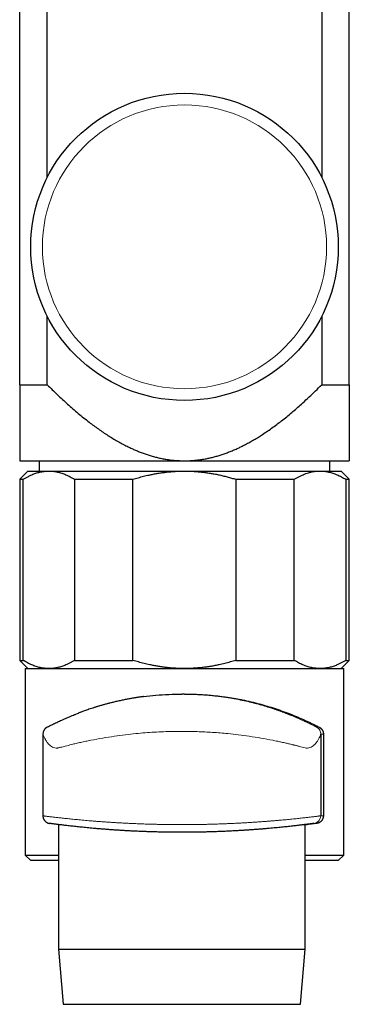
# Model space of a CAD drawing. Header units: millimetres. Extents: x 8 to 1136, y 12 to 650.
# Tile 26 of 49: x 566 to 596, y 459 to 549. Entities that reach past the tile are written whole.
import ezdxf

# ---------------------------------------------------------------- set-up
doc = ezdxf.new("R2010")
doc.units = ezdxf.units.MM

msp = doc.modelspace()

# ---------------------------------------------------------------- linework, layer by layer
at = {"color": 7, "linetype": 'Continuous', "lineweight": 30}
for p, q in [((566.5, 515.632), (566.5, 552.078)), ((569.01, 534.529), (569.01, 552.078)), ((593.99, 552.078), (593.99, 534.529)), ((596.5, 515.632), (596.5, 552.078)), ((569.01, 515.632), (569.01, 521.88)), ((593.99, 521.88), (593.99, 515.632)), ((566.5, 515.632), (569.01, 515.632)), ((593.99, 515.632), (596.5, 515.632)), ((566.5, 508.704), (581.5, 508.704)), ((568.279, 508.704), (568.279, 507.766)), ((581.5, 508.704), (596.5, 508.704)), ((594.72, 507.766), (594.72, 508.704)), ((567.25, 507.766), (566.5, 507.016)), ((567.25, 507.766), (569.153, 507.766)), ((569.153, 507.766), (581.489, 507.766)), ((581.489, 507.766), (593.835, 507.766)), ((593.835, 507.766), (595.75, 507.766)), ((596.5, 507.016), (595.75, 507.766)), ((566.5, 507.016), (566.5, 490.516)), ((566.5, 507.016), (566.815, 507.016)), ((566.815, 490.516), (566.815, 507.016)), ((571.492, 507.016), (576.805, 507.016)), ((571.492, 507.016), (571.492, 490.516)), ((576.805, 490.516), (576.805, 507.016)), ((586.172, 507.016), (591.49, 507.016)), ((586.172, 507.016), (586.172, 490.516)), ((591.49, 490.516), (591.49, 507.016)), ((596.18, 507.016), (596.18, 490.516)), ((596.18, 507.016), (596.5, 507.016)), ((596.5, 490.516), (596.5, 507.016)), ((566.5, 490.516), (567.25, 489.766)), ((566.5, 490.516), (566.815, 490.516)), ((571.492, 490.516), (576.805, 490.516)), ((586.172, 490.516), (591.49, 490.516)), ((595.75, 489.766), (596.5, 490.516)), ((596.18, 490.516), (596.5, 490.516)), ((567, 489.766), (567, 472.766)), ((567, 489.766), (596, 489.766)), ((596, 472.766), (596, 489.766)), ((581.488, 487.442), (581.252, 487.442)), ((568.615, 483.778), (568.61, 483.795)), ((568.61, 483.795), (568.61, 476.345)), ((593.91, 483.795), (593.91, 476.345)), ((594.144, 483.795), (594.144, 476.345)), ((568.61, 476.345), (568.61, 476.345)), ((570.024, 475.546), (570.024, 464.196)), ((581.25, 474.842), (581.251, 474.842)), ((592.495, 464.196), (592.495, 475.546)), ((567, 472.766), (567.5, 472.266)), ((567, 472.766), (570.024, 472.766)), ((570.024, 472.266), (567.5, 472.266)), ((592.495, 472.766), (596, 472.766)), ((595.5, 472.266), (592.495, 472.266)), ((595.5, 472.266), (596, 472.766)), ((570.024, 464.196), (570.461, 459.164)), ((570.024, 464.196), (581.701, 464.196)), ((581.701, 464.196), (592.495, 464.196)), ((592.059, 459.164), (592.495, 464.196)), ((570.461, 459.164), (581.684, 459.164)), ((581.684, 459.164), (592.059, 459.164))]:
    msp.add_line(p, q, dxfattribs=at)
at = {"color": 252, "linetype": 'Continuous', "lineweight": 0}
for p, q in [((593.535, 484.415), (593.769, 484.415)), ((594.144, 483.795), (593.91, 483.795)), ((593.91, 476.345), (594.144, 476.345)), ((593.303, 475.652), (593.301, 475.651)), ((593.537, 475.652), (593.303, 475.652))]:
    msp.add_line(p, q, dxfattribs=at)
at = {"color": 7, "linetype": 'Continuous', "lineweight": 30}
msp.add_circle((581.5, 528.204), 14, dxfattribs=at)
at = {"color": 252, "linetype": 'Continuous', "lineweight": 0}
msp.add_circle((581.5, 528.204), 12.931, dxfattribs=at)
msp.add_arc((593.21, 476.345), 0.7, 277.69032, 0.00001, dxfattribs=at)
at = {"color": 7, "linetype": 'Continuous', "lineweight": 30}
for points, knots in [([(566.5, 515.632), (566.5, 515.366), (566.5, 514.835), (566.5, 514.046), (566.5, 513.33), (566.5, 512.685), (566.5, 512.11), (566.5, 511.542), (566.5, 510.969), (566.5, 510.395), (566.5, 509.883), (566.5, 509.442), (566.5, 509.069), (566.5, 508.826), (566.5, 508.704)], [0, 0, 0, 0, 0.108824, 0.217651, 0.326473, 0.408223, 0.489978, 0.57173, 0.653477, 0.740044, 0.82661, 0.884406, 0.942205, 1, 1, 1, 1]), ([(569.01, 515.632), (569.161, 515.482), (569.462, 515.18), (569.922, 514.736), (570.387, 514.297), (570.859, 513.866), (571.337, 513.442), (571.824, 513.026), (572.318, 512.62), (572.789, 512.249), (573.237, 511.911), (573.66, 511.604), (574.09, 511.307), (574.526, 511.02), (574.962, 510.748), (575.398, 510.491), (575.834, 510.25), (576.24, 510.041), (576.614, 509.861), (576.955, 509.708), (577.3, 509.563), (577.653, 509.426), (578.014, 509.298), (578.384, 509.179), (578.758, 509.072), (579.137, 508.977), (579.521, 508.895), (579.91, 508.827), (580.303, 508.772), (580.7, 508.733), (581.1, 508.709), (581.367, 508.706), (581.5, 508.704)], [0, 0, 0, 0, 0.0436198, 0.0872436, 0.1308663, 0.1744845, 0.2181214, 0.2617661, 0.3054083, 0.3490419, 0.3846659, 0.4203039, 0.4559431, 0.4915744, 0.5271929, 0.5611766, 0.595166, 0.6291475, 0.6546474, 0.6801557, 0.7056625, 0.7311604, 0.757659, 0.7841709, 0.8106808, 0.8371767, 0.8641364, 0.8911047, 0.9180633, 0.9453723, 0.9726915, 1, 1, 1, 1]), ([(581.5, 508.704), (581.625, 508.705), (581.874, 508.708), (582.248, 508.73), (582.621, 508.764), (582.994, 508.812), (583.367, 508.874), (583.739, 508.949), (584.109, 509.037), (584.475, 509.137), (584.841, 509.25), (585.207, 509.375), (585.571, 509.512), (585.932, 509.659), (586.288, 509.816), (586.66, 509.992), (587.046, 510.188), (587.447, 510.404), (587.841, 510.631), (588.231, 510.867), (588.646, 511.131), (589.086, 511.427), (589.55, 511.755), (590.006, 512.093), (590.462, 512.446), (590.918, 512.812), (591.373, 513.193), (591.822, 513.582), (592.315, 514.022), (592.85, 514.518), (593.426, 515.069), (593.802, 515.445), (593.99, 515.632)], [0, 0, 0, 0, 0.025529, 0.051075, 0.076622, 0.102153, 0.128051, 0.153971, 0.1799, 0.205825, 0.231727, 0.258291, 0.284869, 0.311456, 0.33804, 0.364608, 0.39564, 0.426686, 0.45774, 0.488792, 0.519829, 0.558577, 0.597335, 0.636096, 0.674847, 0.715333, 0.755824, 0.796318, 0.836805, 0.891201, 0.945602, 1, 1, 1, 1]), ([(596.5, 515.632), (596.5, 515.366), (596.5, 514.835), (596.5, 514.046), (596.5, 513.33), (596.5, 512.685), (596.5, 512.11), (596.5, 511.542), (596.5, 510.969), (596.5, 510.395), (596.5, 509.883), (596.5, 509.442), (596.5, 509.069), (596.5, 508.826), (596.5, 508.704)], [0, 0, 0, 0, 0.1088242, 0.2176512, 0.3264735, 0.4082225, 0.4899776, 0.5717305, 0.6534767, 0.740044, 0.8266103, 0.8844064, 0.942205, 1, 1, 1, 1]), ([(566.815, 507.016), (566.893, 507.064), (567.048, 507.159), (567.284, 507.285), (567.502, 507.389), (567.701, 507.474), (567.881, 507.542), (568.062, 507.601), (568.245, 507.652), (568.43, 507.695), (568.619, 507.728), (568.807, 507.751), (568.986, 507.764), (569.101, 507.766), (569.153, 507.766)], [0, 0, 0, 0, 0.102608, 0.205233, 0.307836, 0.385147, 0.462458, 0.539117, 0.615775, 0.695286, 0.774824, 0.854361, 0.93387, 1, 1, 1, 1]), ([(569.153, 507.766), (569.219, 507.765), (569.349, 507.763), (569.544, 507.747), (569.739, 507.72), (569.934, 507.683), (570.128, 507.635), (570.322, 507.577), (570.514, 507.51), (570.707, 507.432), (570.903, 507.344), (571.1, 507.244), (571.297, 507.136), (571.427, 507.056), (571.492, 507.016)], [0, 0, 0, 0, 0.082113, 0.164256, 0.2464, 0.328514, 0.41124, 0.493966, 0.57546, 0.656954, 0.742702, 0.828473, 0.914248, 1, 1, 1, 1]), ([(576.805, 507.016), (576.966, 507.065), (577.289, 507.164), (577.778, 507.294), (578.231, 507.401), (578.645, 507.487), (579.019, 507.556), (579.394, 507.615), (579.773, 507.665), (580.159, 507.706), (580.552, 507.737), (580.945, 507.758), (581.257, 507.766), (581.438, 507.766), (581.489, 507.766)], [0, 0, 0, 0, 0.106294, 0.212606, 0.318895, 0.399013, 0.479131, 0.558519, 0.637908, 0.720499, 0.803121, 0.885742, 0.968332, 1, 1, 1, 1]), ([(581.489, 507.766), (581.619, 507.765), (581.88, 507.763), (582.27, 507.747), (582.661, 507.72), (583.051, 507.683), (583.441, 507.635), (583.829, 507.577), (584.213, 507.51), (584.6, 507.432), (584.992, 507.344), (585.388, 507.244), (585.782, 507.136), (586.042, 507.056), (586.172, 507.016)], [0, 0, 0, 0, 0.082113, 0.164256, 0.2464, 0.328514, 0.41124, 0.493966, 0.57546, 0.656954, 0.742702, 0.828473, 0.914248, 1, 1, 1, 1]), ([(591.49, 507.016), (591.568, 507.064), (591.724, 507.159), (591.961, 507.285), (592.179, 507.389), (592.379, 507.474), (592.573, 507.547), (592.782, 507.614), (593.005, 507.672), (593.229, 507.717), (593.453, 507.748), (593.655, 507.764), (593.783, 507.766), (593.835, 507.766)], [0, 0, 0, 0, 0.102609, 0.205235, 0.307839, 0.385151, 0.462462, 0.556703, 0.651011, 0.745336, 0.839635, 0.93387, 1, 1, 1, 1]), ([(593.835, 507.766), (593.9, 507.765), (594.031, 507.763), (594.226, 507.747), (594.422, 507.72), (594.618, 507.683), (594.812, 507.635), (595.006, 507.577), (595.201, 507.509), (595.396, 507.431), (595.592, 507.342), (595.788, 507.244), (595.985, 507.136), (596.115, 507.056), (596.18, 507.016)], [0, 0, 0, 0, 0.082007, 0.164014, 0.246407, 0.328817, 0.411211, 0.493323, 0.575436, 0.659715, 0.744007, 0.828288, 0.914144, 1, 1, 1, 1]), ([(569.153, 489.766), (569.088, 489.767), (568.958, 489.77), (568.763, 489.786), (568.568, 489.813), (568.373, 489.85), (568.179, 489.898), (567.985, 489.956), (567.793, 490.023), (567.6, 490.1), (567.404, 490.189), (567.206, 490.289), (567.01, 490.397), (566.88, 490.477), (566.815, 490.516)], [0, 0, 0, 0, 0.082113, 0.164256, 0.2464, 0.328514, 0.41124, 0.493966, 0.57546, 0.656954, 0.742702, 0.828473, 0.914248, 1, 1, 1, 1]), ([(571.492, 490.516), (571.414, 490.469), (571.259, 490.374), (571.023, 490.248), (570.805, 490.143), (570.606, 490.059), (570.426, 489.991), (570.245, 489.932), (570.062, 489.881), (569.877, 489.838), (569.688, 489.805), (569.5, 489.782), (569.321, 489.769), (569.206, 489.767), (569.153, 489.766)], [0, 0, 0, 0, 0.102608, 0.205233, 0.307836, 0.385147, 0.462458, 0.539117, 0.615775, 0.695286, 0.774824, 0.854361, 0.93387, 1, 1, 1, 1]), ([(581.489, 489.766), (581.438, 489.767), (581.262, 489.767), (580.959, 489.775), (580.58, 489.794), (580.202, 489.823), (579.824, 489.862), (579.446, 489.91), (579.071, 489.968), (578.699, 490.035), (578.281, 490.121), (577.817, 490.229), (577.308, 490.364), (576.973, 490.465), (576.805, 490.516)], [0, 0, 0, 0, 0.031668, 0.111263, 0.190885, 0.270508, 0.350104, 0.430253, 0.510402, 0.589437, 0.668471, 0.77897, 0.889496, 1, 1, 1, 1]), ([(586.172, 490.516), (586.006, 490.466), (585.673, 490.365), (585.168, 490.231), (584.701, 490.122), (584.273, 490.034), (583.887, 489.965), (583.5, 489.906), (583.107, 489.856), (582.708, 489.817), (582.302, 489.788), (581.896, 489.77), (581.624, 489.768), (581.489, 489.766)], [0, 0, 0, 0, 0.10967, 0.219362, 0.329026, 0.411719, 0.494411, 0.576298, 0.658185, 0.743623, 0.829094, 0.914564, 1, 1, 1, 1]), ([(593.835, 489.766), (593.77, 489.767), (593.639, 489.77), (593.444, 489.786), (593.248, 489.813), (593.053, 489.85), (592.858, 489.898), (592.663, 489.956), (592.471, 490.023), (592.277, 490.1), (592.081, 490.189), (591.883, 490.289), (591.686, 490.397), (591.555, 490.477), (591.49, 490.516)], [0, 0, 0, 0, 0.082113, 0.164256, 0.2464, 0.328514, 0.41124, 0.493966, 0.57546, 0.656954, 0.742702, 0.828473, 0.914248, 1, 1, 1, 1]), ([(596.18, 490.516), (596.102, 490.469), (595.946, 490.374), (595.71, 490.248), (595.491, 490.143), (595.291, 490.059), (595.111, 489.991), (594.93, 489.932), (594.747, 489.881), (594.56, 489.838), (594.372, 489.805), (594.182, 489.782), (594.003, 489.769), (593.888, 489.767), (593.835, 489.766)], [0, 0, 0, 0, 0.102608, 0.205233, 0.307836, 0.385147, 0.462458, 0.539117, 0.615775, 0.695286, 0.774824, 0.854361, 0.93387, 1, 1, 1, 1]), ([(577.772, 487.211), (578.144, 487.256), (578.897, 487.347), (580.066, 487.426), (580.858, 487.437), (581.252, 487.442)], [0, 0, 0, 0, 0.328936, 0.665363, 1, 1, 1, 1]), ([(581.488, 487.442), (581.637, 487.441), (581.934, 487.44), (582.378, 487.428), (582.822, 487.41), (583.264, 487.383), (583.709, 487.35), (584.155, 487.308), (584.603, 487.259), (585.047, 487.202), (585.486, 487.139), (585.916, 487.069), (586.336, 486.994), (586.747, 486.914), (587.152, 486.829), (587.55, 486.738), (587.946, 486.642), (588.338, 486.54), (588.726, 486.432), (589.106, 486.321), (589.479, 486.205), (589.848, 486.085), (590.214, 485.96), (590.576, 485.831), (590.928, 485.699), (591.271, 485.565), (591.606, 485.429), (591.933, 485.29), (592.252, 485.151), (592.56, 485.011), (592.857, 484.872), (593.103, 484.753), (593.304, 484.653), (593.464, 484.573), (593.619, 484.493), (593.719, 484.441), (593.769, 484.415)], [0, 0, 0, 0, 0.029655, 0.059336, 0.089027, 0.118709, 0.148364, 0.178949, 0.209562, 0.240185, 0.270799, 0.301386, 0.33102, 0.360678, 0.390344, 0.420003, 0.44964, 0.480033, 0.510449, 0.540872, 0.571289, 0.601684, 0.633393, 0.665123, 0.696862, 0.728595, 0.760304, 0.792777, 0.825273, 0.857777, 0.890273, 0.922746, 0.942046, 0.961346, 0.980673, 1, 1, 1, 1]), ([(577.773, 487.212), (577.772, 487.212), (577.769, 487.211), (577.759, 487.21), (577.742, 487.207), (577.715, 487.204), (577.676, 487.198), (577.622, 487.191), (577.552, 487.181), (577.476, 487.17), (577.394, 487.157), (577.309, 487.145), (577.215, 487.13), (577.113, 487.114), (577.002, 487.097), (576.886, 487.077), (576.696, 487.045), (576.436, 486.999), (576.089, 486.932), (575.726, 486.857), (575.348, 486.774), (574.997, 486.69), (574.672, 486.609), (574.373, 486.53), (574.081, 486.449), (573.799, 486.368), (573.525, 486.286), (573.268, 486.205), (573.027, 486.127), (572.804, 486.053), (572.593, 485.981), (572.395, 485.911), (572.234, 485.853), (572.107, 485.806), (572.011, 485.771), (571.927, 485.739), (571.872, 485.718), (571.849, 485.709)], [0, 0, 0, 0, 0.0010377, 0.0021552, 0.0048247, 0.0082942, 0.0126904, 0.0200985, 0.0293474, 0.040483, 0.0508583, 0.0624932, 0.0753989, 0.0895858, 0.1050646, 0.1218127, 0.1389652, 0.1862526, 0.2337599, 0.2906934, 0.3480481, 0.4056351, 0.4545373, 0.50336, 0.5520474, 0.600689, 0.6493164, 0.697545, 0.742266, 0.7862704, 0.8294986, 0.8717921, 0.9130204, 0.9369215, 0.9603651, 0.9835182, 1, 1, 1, 1]), ([(569.042, 484.445), (569.092, 484.471), (569.168, 484.511), (569.338, 484.598), (569.49, 484.674), (569.669, 484.763), (569.854, 484.852), (570.041, 484.941), (570.232, 485.03), (570.461, 485.134), (570.732, 485.254), (571.015, 485.375), (571.267, 485.479), (571.464, 485.559), (571.673, 485.642), (571.789, 485.686), (571.866, 485.715)], [0, 0, 0, 0, 0.120468, 0.182198, 0.247053, 0.315425, 0.387649, 0.44119, 0.498684, 0.565152, 0.648685, 0.736399, 0.810114, 0.86894, 0.912936, 1, 1, 1, 1]), ([(569.017, 484.432), (569.016, 484.431), (569.011, 484.428), (569.001, 484.423), (568.99, 484.417), (568.979, 484.411), (568.968, 484.405), (568.956, 484.398), (568.944, 484.391), (568.932, 484.384), (568.922, 484.377), (568.916, 484.373), (568.911, 484.369), (568.908, 484.367), (568.905, 484.365), (568.902, 484.363), (568.896, 484.358), (568.887, 484.352), (568.877, 484.343), (568.866, 484.333), (568.856, 484.324), (568.845, 484.312), (568.835, 484.301), (568.824, 484.289), (568.815, 484.278), (568.807, 484.269), (568.802, 484.263), (568.796, 484.257), (568.789, 484.249), (568.781, 484.241), (568.768, 484.226), (568.75, 484.204), (568.73, 484.176), (568.713, 484.148), (568.698, 484.122), (568.679, 484.085), (568.657, 484.033), (568.635, 483.962), (568.617, 483.876), (568.615, 483.814), (568.614, 483.781)], [0, 0, 0, 0, 0.009652, 0.059501, 0.110491, 0.156732, 0.206127, 0.246295, 0.277509, 0.300438, 0.309329, 0.317039, 0.32067, 0.324286, 0.326246, 0.328482, 0.334098, 0.350968, 0.376119, 0.409832, 0.450297, 0.485523, 0.513651, 0.535112, 0.550861, 0.557303, 0.563389, 0.569715, 0.576819, 0.594428, 0.612678, 0.646809, 0.679489, 0.701608, 0.724738, 0.750489, 0.798019, 0.855985, 0.923686, 1, 1, 1, 1]), ([(593.769, 484.415), (593.787, 484.405), (593.821, 484.386), (593.872, 484.35), (593.92, 484.309), (593.966, 484.263), (594.005, 484.215), (594.036, 484.17), (594.061, 484.128), (594.083, 484.083), (594.101, 484.038), (594.115, 483.997), (594.125, 483.959), (594.135, 483.914), (594.143, 483.859), (594.144, 483.816), (594.144, 483.795)], [0, 0, 0, 0, 0.10013, 0.199918, 0.299479, 0.39892, 0.498263, 0.562277, 0.623213, 0.687794, 0.748725, 0.792226, 0.833976, 0.87433, 0.936917, 1, 1, 1, 1]), ([(568.611, 476.345), (568.611, 476.338), (568.61, 476.313), (568.614, 476.271), (568.621, 476.221), (568.631, 476.172), (568.645, 476.124), (568.663, 476.078), (568.683, 476.034), (568.705, 475.992), (568.731, 475.952), (568.758, 475.914), (568.787, 475.879), (568.818, 475.846), (568.851, 475.816), (568.885, 475.789), (568.919, 475.764), (568.954, 475.742), (568.989, 475.723), (569.023, 475.706), (569.057, 475.692), (569.088, 475.681), (569.117, 475.672), (569.141, 475.666), (569.159, 475.662), (569.173, 475.659), (569.183, 475.657), (569.19, 475.656), (569.196, 475.655), (569.201, 475.654), (569.205, 475.653), (569.208, 475.653), (569.211, 475.652), (569.213, 475.652), (569.214, 475.652), (569.215, 475.652)], [0, 0, 0, 0, 0.019409, 0.062555, 0.105233, 0.147448, 0.189198, 0.230477, 0.271272, 0.311566, 0.351338, 0.390555, 0.429182, 0.467171, 0.504462, 0.540983, 0.576643, 0.611323, 0.644877, 0.677106, 0.707731, 0.736308, 0.76199, 0.783234, 0.799098, 0.810926, 0.820592, 0.829638, 0.839363, 0.850755, 0.865433, 0.885565, 0.914623, 0.958861, 1, 1, 1, 1]), ([(594.144, 476.345), (594.144, 476.344), (594.144, 476.323), (594.142, 476.281), (594.133, 476.216), (594.118, 476.151), (594.096, 476.086), (594.069, 476.027), (594.038, 475.973), (594, 475.918), (593.955, 475.864), (593.902, 475.814), (593.847, 475.771), (593.782, 475.731), (593.708, 475.695), (593.624, 475.666), (593.566, 475.657), (593.537, 475.652)], [0, 0, 0, 0, 0.002379, 0.044346, 0.086344, 0.139391, 0.192532, 0.248849, 0.305387, 0.361841, 0.440121, 0.518653, 0.597306, 0.675749, 0.78377, 0.891951, 1, 1, 1, 1]), ([(593.301, 475.651), (593.3, 475.651), (593.297, 475.651), (593.279, 475.648), (593.246, 475.644), (593.2, 475.638), (593.141, 475.63), (593.068, 475.62), (592.98, 475.609), (592.88, 475.596), (592.766, 475.581), (592.64, 475.565), (592.503, 475.547), (592.355, 475.529), (592.195, 475.509), (592.023, 475.488), (591.839, 475.466), (591.64, 475.443), (591.428, 475.419), (591.205, 475.394), (590.971, 475.368), (590.727, 475.342), (590.474, 475.316), (590.213, 475.289), (589.942, 475.262), (589.662, 475.236), (589.37, 475.209), (589.067, 475.182), (588.751, 475.155), (588.427, 475.128), (588.095, 475.102), (587.757, 475.077), (587.414, 475.053), (587.066, 475.03), (586.711, 475.008), (586.35, 474.986), (585.981, 474.966), (585.602, 474.947), (585.215, 474.929), (584.822, 474.913), (584.426, 474.898), (584.03, 474.885), (583.634, 474.873), (583.239, 474.864), (582.842, 474.856), (582.443, 474.85), (582.04, 474.845), (581.631, 474.843), (581.218, 474.842), (580.805, 474.843), (580.392, 474.846), (579.985, 474.851), (579.584, 474.857), (579.188, 474.865), (578.795, 474.875), (578.405, 474.887), (578.014, 474.9), (577.623, 474.915), (577.233, 474.932), (576.847, 474.95), (576.466, 474.969), (576.095, 474.99), (575.732, 475.011), (575.379, 475.034), (575.032, 475.057), (574.693, 475.081), (574.357, 475.106), (574.026, 475.132), (573.7, 475.159), (573.383, 475.187), (573.075, 475.214), (572.78, 475.242), (572.496, 475.269), (572.225, 475.296), (571.964, 475.323), (571.713, 475.349), (571.47, 475.375), (571.237, 475.401), (571.013, 475.427), (570.8, 475.451), (570.601, 475.475), (570.416, 475.497), (570.245, 475.518), (570.089, 475.538), (569.945, 475.556), (569.814, 475.572), (569.694, 475.588), (569.586, 475.602), (569.491, 475.615), (569.41, 475.625), (569.342, 475.634), (569.292, 475.641), (569.257, 475.646), (569.234, 475.649), (569.221, 475.651), (569.22, 475.651), (569.219, 475.651)], [0, 0, 0, 0, 0.006475, 0.017006, 0.02754, 0.03807, 0.048592, 0.059422, 0.070262, 0.081105, 0.091944, 0.102774, 0.113295, 0.123825, 0.134358, 0.144888, 0.155409, 0.16623, 0.177061, 0.187895, 0.198725, 0.209547, 0.220164, 0.230789, 0.241418, 0.252043, 0.26266, 0.273579, 0.284506, 0.295437, 0.306365, 0.317283, 0.328017, 0.33876, 0.349505, 0.360248, 0.370981, 0.382026, 0.39308, 0.404138, 0.415192, 0.426236, 0.436979, 0.447731, 0.458486, 0.469238, 0.479981, 0.491038, 0.502105, 0.513174, 0.524241, 0.535298, 0.546009, 0.55673, 0.567453, 0.578174, 0.588886, 0.599907, 0.610939, 0.621973, 0.633005, 0.644027, 0.654755, 0.665493, 0.676233, 0.68697, 0.697699, 0.708738, 0.719786, 0.730837, 0.741886, 0.752924, 0.763674, 0.774432, 0.785194, 0.795952, 0.806702, 0.817768, 0.828844, 0.839923, 0.850999, 0.862064, 0.872736, 0.883417, 0.894101, 0.904782, 0.915453, 0.926443, 0.937444, 0.948447, 0.959447, 0.970438, 0.979444, 0.988451, 0.997487, 1, 1, 1, 1]), ([(593.537, 475.652), (593.458, 475.641), (593.299, 475.62), (593.048, 475.587), (592.787, 475.553), (592.602, 475.53), (592.502, 475.518), (592.495, 475.517)], [0, 0, 0, 0, 0.2453, 0.490754, 0.736261, 0.981717, 1, 1, 1, 1])]:
    msp.add_open_spline(points, degree=3, knots=knots, dxfattribs=at)
at = {"color": 252, "linetype": 'Continuous', "lineweight": 0}
for points, knots in [([(581.252, 487.442), (581.257, 487.442), (581.46, 487.446), (581.863, 487.435), (582.457, 487.417), (583.046, 487.383), (583.63, 487.337), (584.208, 487.278), (584.842, 487.2), (585.522, 487.098), (586.239, 486.97), (586.925, 486.829), (587.581, 486.675), (588.206, 486.513), (588.795, 486.345), (589.343, 486.175), (589.724, 486.048), (589.968, 485.963), (590.091, 485.92), (590.206, 485.879), (590.305, 485.843), (590.392, 485.811), (590.492, 485.774), (590.6, 485.734), (590.707, 485.693), (590.802, 485.656), (590.907, 485.615), (591.045, 485.561), (591.229, 485.486), (591.462, 485.39), (591.729, 485.277), (591.998, 485.159), (592.238, 485.051), (592.439, 484.958), (592.708, 484.831), (593.017, 484.68), (593.312, 484.53), (593.499, 484.433), (593.524, 484.421), (593.535, 484.415)], [0, 0, 0, 0, 0.00077, 0.036515, 0.072076, 0.107538, 0.142986, 0.178508, 0.214188, 0.261655, 0.308571, 0.355144, 0.401585, 0.448106, 0.494638, 0.54053, 0.586486, 0.598793, 0.611048, 0.623259, 0.634098, 0.64147, 0.652706, 0.667297, 0.678201, 0.688007, 0.696735, 0.709131, 0.725428, 0.74564, 0.769776, 0.794028, 0.815285, 0.83356, 0.848874, 0.892135, 0.93093, 0.966394, 1, 1, 1, 1]), ([(593.91, 483.795), (593.907, 483.785), (593.9, 483.763), (593.85, 483.629), (593.766, 483.431), (593.645, 483.208), (593.486, 482.986), (593.318, 482.807), (593.134, 482.662), (592.927, 482.557), (592.703, 482.503), (592.469, 482.524), (592.224, 482.594), (592.013, 482.653), (591.853, 482.699), (591.745, 482.729), (591.635, 482.757), (591.523, 482.785), (591.408, 482.813), (591.321, 482.832), (591.205, 482.86), (591.025, 482.904), (590.715, 482.977), (590.362, 483.057), (590.023, 483.13), (589.756, 483.186), (589.258, 483.287), (588.499, 483.427), (587.442, 483.594), (586.432, 483.731), (585.318, 483.855), (584.07, 483.957), (582.665, 484.026), (581.45, 484.047), (580.429, 484.037), (579.589, 484.012), (578.745, 483.971), (577.9, 483.914), (577.021, 483.837), (576.083, 483.732), (575.07, 483.596), (574.011, 483.428), (573.239, 483.285), (572.74, 483.184), (572.506, 483.136), (572.277, 483.087), (572.054, 483.038), (571.837, 482.989), (571.627, 482.94), (571.422, 482.891), (571.084, 482.807), (570.68, 482.701), (570.328, 482.61), (570.127, 482.561), (570.025, 482.539), (569.943, 482.524), (569.877, 482.515), (569.762, 482.514), (569.591, 482.558), (569.387, 482.661), (569.205, 482.804), (569.037, 482.985), (568.894, 483.181), (568.786, 483.368), (568.719, 483.508), (568.67, 483.626), (568.636, 483.714), (568.617, 483.769), (568.615, 483.777), (568.615, 483.778)], [0, 0, 0, 0, 0.0154072, 0.0329841, 0.0474284, 0.0684947, 0.086506, 0.1008414, 0.1150372, 0.1304356, 0.1440472, 0.1563234, 0.1698363, 0.1824749, 0.187408, 0.1923319, 0.1972536, 0.2021731, 0.2070905, 0.2120058, 0.2130922, 0.2215619, 0.2339648, 0.2494014, 0.2610006, 0.2702454, 0.2771357, 0.3114959, 0.3428913, 0.3713262, 0.3968068, 0.4333342, 0.4689578, 0.5037114, 0.5245328, 0.5456631, 0.5671101, 0.5888811, 0.6109831, 0.6365281, 0.6650346, 0.6965088, 0.7309549, 0.739072, 0.7471896, 0.7553077, 0.7634264, 0.7715455, 0.7796651, 0.7877852, 0.7959058, 0.8211884, 0.8409385, 0.8472915, 0.8527611, 0.8573487, 0.8610569, 0.8638908, 0.8773603, 0.8926647, 0.9064893, 0.9206754, 0.9392491, 0.9542943, 0.9662383, 0.9750861, 0.987134, 0.9981496, 1, 1, 1, 1]), ([(568.61, 476.345), (568.611, 476.345), (568.614, 476.345), (568.635, 476.342), (568.669, 476.338), (568.717, 476.331), (568.779, 476.324), (568.856, 476.314), (568.949, 476.302), (569.055, 476.289), (569.176, 476.274), (569.309, 476.258), (569.455, 476.241), (569.612, 476.222), (569.782, 476.202), (569.964, 476.181), (570.16, 476.159), (570.371, 476.136), (570.596, 476.111), (570.834, 476.086), (571.083, 476.06), (571.343, 476.034), (571.611, 476.008), (571.888, 475.981), (572.176, 475.955), (572.473, 475.928), (572.783, 475.901), (573.105, 475.874), (573.441, 475.847), (573.785, 475.821), (574.138, 475.795), (574.497, 475.77), (574.86, 475.746), (575.227, 475.723), (575.601, 475.701), (575.981, 475.681), (576.371, 475.661), (576.77, 475.642), (577.179, 475.625), (577.593, 475.609), (578.011, 475.594), (578.427, 475.582), (578.843, 475.571), (579.256, 475.562), (579.672, 475.554), (580.089, 475.549), (580.512, 475.544), (580.94, 475.542), (581.372, 475.542), (581.804, 475.543), (582.236, 475.547), (582.661, 475.552), (583.08, 475.559), (583.492, 475.567), (583.902, 475.577), (584.309, 475.589), (584.716, 475.602), (585.123, 475.617), (585.53, 475.633), (585.932, 475.651), (586.328, 475.671), (586.715, 475.691), (587.092, 475.713), (587.46, 475.735), (587.822, 475.758), (588.176, 475.782), (588.525, 475.807), (588.87, 475.832), (589.209, 475.859), (589.539, 475.886), (589.859, 475.913), (590.167, 475.94), (590.463, 475.967), (590.747, 475.993), (591.02, 476.02), (591.283, 476.046), (591.536, 476.072), (591.781, 476.097), (592.015, 476.122), (592.237, 476.147), (592.446, 476.17), (592.64, 476.192), (592.819, 476.213), (592.984, 476.232), (593.136, 476.25), (593.275, 476.267), (593.402, 476.282), (593.515, 476.296), (593.616, 476.308), (593.702, 476.319), (593.774, 476.328), (593.827, 476.335), (593.865, 476.34), (593.891, 476.343), (593.907, 476.345), (593.909, 476.345), (593.91, 476.345)], [0, 0, 0, 0, 0.0103423, 0.0208737, 0.0314081, 0.0419395, 0.0524621, 0.0632917, 0.0741308, 0.0849732, 0.0958123, 0.106642, 0.1171641, 0.1276948, 0.1382285, 0.1487593, 0.1592815, 0.1701061, 0.1809401, 0.1917773, 0.2026114, 0.2134361, 0.2240111, 0.2345948, 0.2451814, 0.2557651, 0.2663401, 0.27722, 0.2881093, 0.2990019, 0.3098912, 0.3207711, 0.3313794, 0.3419965, 0.3526167, 0.3632338, 0.3738421, 0.3847616, 0.3956908, 0.4066233, 0.4175525, 0.428472, 0.4390228, 0.4495825, 0.4601452, 0.4707048, 0.4812556, 0.4921164, 0.5029867, 0.5138603, 0.5247307, 0.5355914, 0.5460843, 0.5565859, 0.5670905, 0.5775921, 0.5880851, 0.5988811, 0.6096865, 0.6204951, 0.6313005, 0.6420966, 0.65262, 0.6631519, 0.6736868, 0.6842188, 0.6947422, 0.7055669, 0.716401, 0.7272381, 0.7380722, 0.7488969, 0.7594923, 0.7700965, 0.7807036, 0.7913078, 0.8019032, 0.8128058, 0.823718, 0.8346335, 0.8455457, 0.8564483, 0.867046, 0.8776526, 0.8882622, 0.8988687, 0.9094664, 0.9203761, 0.9312954, 0.9422181, 0.9531374, 0.964047, 0.9730206, 0.9819943, 0.9909971, 1, 1, 1, 1])]:
    msp.add_open_spline(points, degree=3, knots=knots, dxfattribs=at)
msp.add_open_spline([(593.91, 483.795), (593.905, 483.858), (593.895, 483.985), (593.815, 484.161), (593.697, 484.313), (593.589, 484.381), (593.535, 484.415)], degree=3, dxfattribs=at)

doc.saveas('drawing.dxf')
